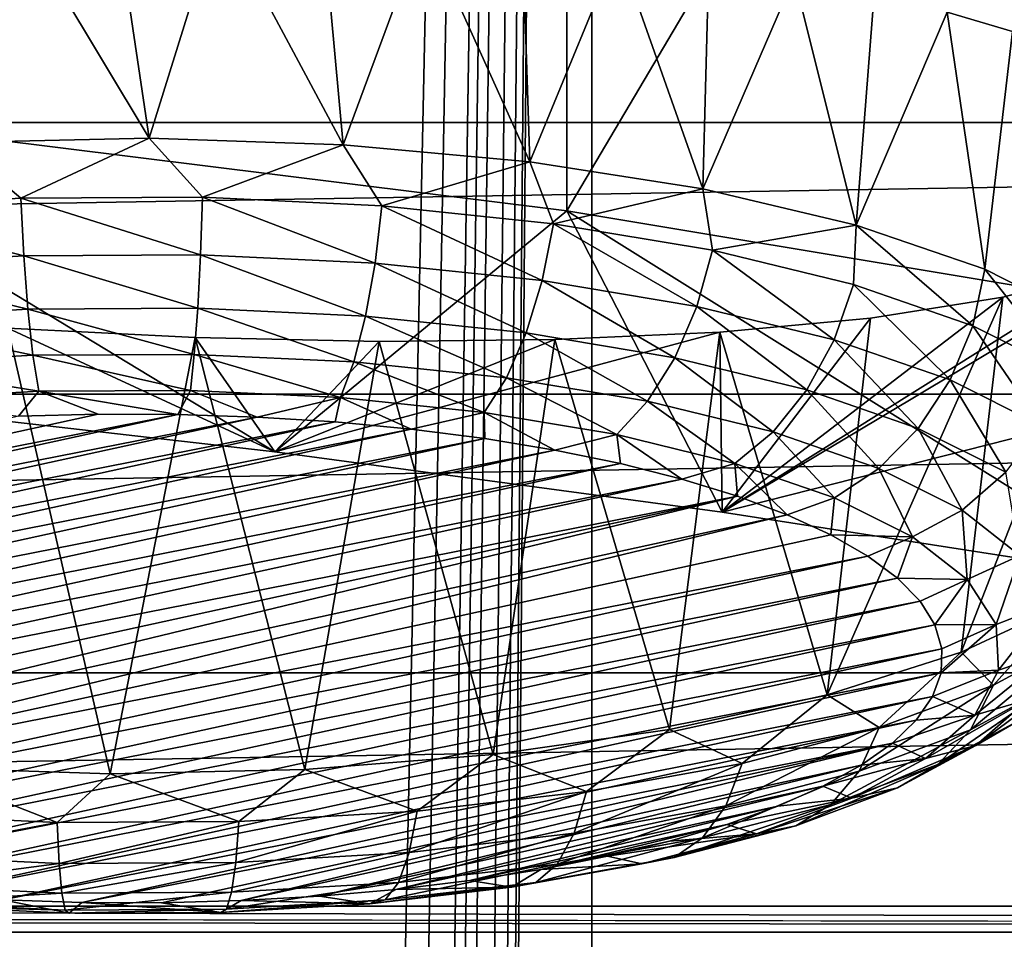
# Model space of a CAD drawing. Header units: millimetres. Extents: x -24 to 24, y 0 to 188.
# Tile 227 of 256: x 3.76 to 4.96, y 137.3 to 138.42. Entities that reach past the tile are written whole.
import ezdxf

# ---------------------------------------------------------------- set-up
doc = ezdxf.new("R2010")
doc.units = ezdxf.units.MM
doc.header["$LTSCALE"] = 58.620611
for name, color, linetype in [('155', 7, 'CONTINUOUS'), ('165', 7, 'CONTINUOUS'), ('227', 7, 'CONTINUOUS'), ('279', 7, 'CONTINUOUS'), ('31', 7, 'CONTINUOUS'), ('340', 7, 'CONTINUOUS'), ('341', 7, 'CONTINUOUS'), ('342', 7, 'CONTINUOUS'), ('343', 7, 'CONTINUOUS'), ('344', 7, 'CONTINUOUS'), ('345', 7, 'CONTINUOUS'), ('346', 7, 'CONTINUOUS')]:
    doc.layers.add(name, color=color, linetype=linetype)

msp = doc.modelspace()

# ---------------------------------------------------------------- linework, layer by layer
at = {"layer": '155', "color": 7, "linetype": 'CONTINUOUS'}
for points in [[(-13.1804, 137.3084, 108.0297), (-13.1804, 137.34, 108.0962), (13.1804, 137.3084, 108.0297), (-13.1804, 137.3084, 108.0297)], [(-13.1804, 137.34, 108.0962), (-6.3017, 137.34, 108.0963), (13.1804, 137.3084, 108.0297), (-13.1804, 137.34, 108.0962)], [(0.3806, 137.3399, 108.096), (13.1804, 137.3084, 108.0297), (-6.3017, 137.34, 108.0963), (0.3806, 137.3399, 108.096)], [(6.8726, 137.3402, 108.0969), (13.1804, 137.3084, 108.0297), (0.3806, 137.3399, 108.096), (6.8726, 137.3402, 108.0969)], [(-13.1803, 137.258, 107.9695), (-13.1804, 137.3084, 108.0297), (13.1803, 137.2579, 107.9695), (-13.1803, 137.258, 107.9695)], [(13.1803, 137.2579, 107.9695), (-13.1804, 137.3084, 108.0297), (13.1804, 137.3084, 108.0297), (13.1803, 137.2579, 107.9695)]]:
    msp.add_3dface(points, dxfattribs=at)
at = {"layer": '165', "color": 7, "linetype": 'CONTINUOUS'}
for points in [[(4.401, 140.4837, 117.4356), (0.3806, 137.3399, 108.096), (-4.4004, 140.4837, 117.4356), (4.401, 140.4837, 117.4356)], [(6.8726, 137.3402, 108.0969), (0.3806, 137.3399, 108.096), (4.401, 140.4837, 117.4356), (6.8726, 137.3402, 108.0969)], [(13.2011, 140.4506, 117.4982), (6.8726, 137.3402, 108.0969), (4.401, 140.4837, 117.4356), (13.2011, 140.4506, 117.4982)]]:
    msp.add_3dface(points, dxfattribs=at)
at = {"layer": '227', "color": 7, "linetype": 'CONTINUOUS'}
for points in [[(9.6276, 138.2937, 236.8416), (9.1899, 138.6114, 237.8494), (-9.6276, 138.2937, 236.8416), (9.6276, 138.2937, 236.8416)], [(-9.6276, 138.2937, 236.8416), (9.1899, 138.6114, 237.8494), (-9.1899, 138.6114, 237.8494), (-9.6276, 138.2937, 236.8416)], [(9.9443, 137.9631, 235.7933), (9.6276, 138.2937, 236.8416), (-9.9443, 137.9631, 235.7933), (9.9443, 137.9631, 235.7933)], [(-9.9443, 137.9631, 235.7933), (9.6276, 138.2937, 236.8416), (-9.6276, 138.2937, 236.8416), (-9.9443, 137.9631, 235.7933)], [(10.1359, 137.624, 234.7178), (9.9443, 137.9631, 235.7933), (-10.1359, 137.624, 234.7178), (10.1359, 137.624, 234.7178)], [(-10.1359, 137.624, 234.7178), (9.9443, 137.9631, 235.7933), (-9.9443, 137.9631, 235.7933), (-10.1359, 137.624, 234.7178)], [(10.2, 137.2806, 233.6286), (10.1359, 137.624, 234.7178), (-10.2, 137.2806, 233.6286), (10.2, 137.2806, 233.6286)], [(-10.2, 137.2806, 233.6286), (10.1359, 137.624, 234.7178), (-10.1359, 137.624, 234.7178), (-10.2, 137.2806, 233.6286)]]:
    msp.add_3dface(points, dxfattribs=at)
at = {"layer": '279', "color": 7, "linetype": 'CONTINUOUS'}
for points in [[(4.9679, 138.4045, 246.6575), (5.542, 139.0237, 249.3388), (4.8883, 138.4279, 246.7527), (4.9679, 138.4045, 246.6575)], [(4.6146, 137.8195, 243.5068), (5.1447, 137.7371, 243.2457), (6.151, 138.2093, 245.9858), (4.6146, 137.8195, 243.5068)], [(5.1777, 138.1562, 245.5038), (4.6146, 137.8195, 243.5068), (6.151, 138.2093, 245.9858), (5.1777, 138.1562, 245.5038)], [(5.087, 138.1151, 245.2742), (4.6146, 137.8195, 243.5068), (5.1777, 138.1562, 245.5038), (5.087, 138.1151, 245.2742)], [(4.9563, 138.0811, 245.0649), (4.6146, 137.8195, 243.5068), (5.087, 138.1151, 245.2742), (4.9563, 138.0811, 245.0649)], [(4.795, 138.0557, 244.887), (4.6146, 137.8195, 243.5068), (4.9563, 138.0811, 245.0649), (4.795, 138.0557, 244.887)], [(4.6116, 138.0386, 244.7438), (4.6146, 137.8195, 243.5068), (4.795, 138.0557, 244.887), (4.6116, 138.0386, 244.7438)], [(3.5126, 137.9567, 243.9421), (4.07, 137.8927, 243.7392), (3.7454, 138.0433, 244.5254), (3.5126, 137.9567, 243.9421)], [(3.7454, 138.0433, 244.5254), (4.07, 137.8927, 243.7392), (3.9734, 138.032, 244.5245), (3.7454, 138.0433, 244.5254)], [(4.07, 137.8927, 243.7392), (4.6146, 137.8195, 243.5068), (4.6116, 138.0386, 244.7438), (4.07, 137.8927, 243.7392)], [(4.411, 138.0294, 244.6352), (4.07, 137.8927, 243.7392), (4.6116, 138.0386, 244.7438), (4.411, 138.0294, 244.6352)], [(3.9734, 138.032, 244.5245), (4.07, 137.8927, 243.7392), (4.197, 138.0273, 244.5617), (3.9734, 138.032, 244.5245)], [(4.197, 138.0273, 244.5617), (4.07, 137.8927, 243.7392), (4.411, 138.0294, 244.6352), (4.197, 138.0273, 244.5617)]]:
    msp.add_3dface(points, dxfattribs=at)
at = {"layer": '31', "color": 7, "linetype": 'CONTINUOUS'}
for points in [[(1.9756, 123.9909, 24.1694), (3.9472, 123.9909, 23.9266), (2.2375, 148, 24.1466), (1.9756, 123.9909, 24.1694)], [(2.2375, 148, 24.1466), (3.9472, 123.9909, 23.9266), (4.4559, 148, 23.8371), (2.2375, 148, 24.1466)], [(2.2375, 148, -24.1466), (4.4559, 148, -23.8371), (2.2688, 30.0237, -24.1436), (2.2375, 148, -24.1466)], [(2.2688, 30.0237, -24.1436), (4.4559, 148, -23.8371), (2.6138, 29.7053, -24.1087), (2.2688, 30.0237, -24.1436)], [(2.6138, 29.7053, -24.1087), (4.4559, 148, -23.8371), (2.7531, 29.545, -24.0932), (2.6138, 29.7053, -24.1087)], [(2.7531, 29.545, -24.0932), (4.4559, 148, -23.8371), (2.9061, 29.3394, -24.0752), (2.7531, 29.545, -24.0932)], [(2.9061, 29.3394, -24.0752), (4.4559, 148, -23.8371), (3.1409, 28.9321, -24.0457), (2.9061, 29.3394, -24.0752)], [(3.1409, 28.9321, -24.0457), (4.4559, 148, -23.8371), (3.3131, 28.4914, -24.0226), (3.1409, 28.9321, -24.0457)], [(3.3131, 28.4914, -24.0226), (4.4559, 148, -23.8371), (3.4185, 28.0269, -24.0078), (3.3131, 28.4914, -24.0226)], [(3.4185, 28.0269, -24.0078), (4.4559, 148, -23.8371), (3.4539, 27.55, -24.0028), (3.4185, 28.0269, -24.0078)], [(4.4559, 148, -23.8371), (4.4559, 0.5, -23.8371), (3.4539, 27.55, -24.0028), (4.4559, 148, -23.8371)], [(3.9472, 123.9909, 23.9266), (5.8919, 123.9909, 23.5233), (4.4559, 148, 23.8371), (3.9472, 123.9909, 23.9266)], [(4.4559, 148, 23.8371), (5.8919, 123.9909, 23.5233), (6.6363, 148, 23.3243), (4.4559, 148, 23.8371)], [(6.6363, 0.5, -23.3243), (4.4559, 0.5, -23.8371), (6.6363, 148, -23.3243), (6.6363, 0.5, -23.3243)], [(6.6363, 148, -23.3243), (4.4559, 0.5, -23.8371), (4.4559, 148, -23.8371), (6.6363, 148, -23.3243)]]:
    msp.add_3dface(points, dxfattribs=at)
at = {"layer": '340', "color": 7, "linetype": 'CONTINUOUS'}
for points in [[(3.9174, 138.2745, 247.2286), (3.7494, 138.5544, 247.1741), (3.6807, 138.2692, 247.2119), (3.9174, 138.2745, 247.2286)], [(3.876, 138.5527, 247.1822), (3.7494, 138.5544, 247.1741), (3.9174, 138.2745, 247.2286), (3.876, 138.5527, 247.1822)], [(4.0026, 138.5483, 247.1785), (3.876, 138.5527, 247.1822), (3.9174, 138.2745, 247.2286), (4.0026, 138.5483, 247.1785)], [(4.1533, 138.2666, 247.2036), (4.0026, 138.5483, 247.1785), (3.9174, 138.2745, 247.2286), (4.1533, 138.2666, 247.2036)], [(4.1282, 138.5413, 247.1632), (4.0026, 138.5483, 247.1785), (4.1533, 138.2666, 247.2036), (4.1282, 138.5413, 247.1632)], [(4.2516, 138.5318, 247.1363), (4.1282, 138.5413, 247.1632), (4.1533, 138.2666, 247.2036), (4.2516, 138.5318, 247.1363)], [(4.3804, 138.2458, 247.1376), (4.2516, 138.5318, 247.1363), (4.1533, 138.2666, 247.2036), (4.3804, 138.2458, 247.1376)], [(4.3718, 138.5199, 247.0981), (4.2516, 138.5318, 247.1363), (4.3804, 138.2458, 247.1376), (4.3718, 138.5199, 247.0981)], [(4.4876, 138.5056, 247.049), (4.3718, 138.5199, 247.0981), (4.3804, 138.2458, 247.1376), (4.4876, 138.5056, 247.049)], [(4.5909, 138.2128, 247.033), (4.4876, 138.5056, 247.049), (4.3804, 138.2458, 247.1376), (4.5909, 138.2128, 247.033)], [(4.5982, 138.489, 246.9893), (4.4876, 138.5056, 247.049), (4.5909, 138.2128, 247.033), (4.5982, 138.489, 246.9893)], [(4.7024, 138.4705, 246.9196), (4.5982, 138.489, 246.9893), (4.5909, 138.2128, 247.033), (4.7024, 138.4705, 246.9196)], [(4.7776, 138.1687, 246.8932), (4.7024, 138.4705, 246.9196), (4.5909, 138.2128, 247.033), (4.7776, 138.1687, 246.8932)], [(4.7995, 138.45, 246.8404), (4.7024, 138.4705, 246.9196), (4.7776, 138.1687, 246.8932), (4.7995, 138.45, 246.8404)], [(4.8883, 138.4279, 246.7527), (4.7995, 138.45, 246.8404), (4.7776, 138.1687, 246.8932), (4.8883, 138.4279, 246.7527)], [(4.9342, 138.1151, 246.7231), (4.8883, 138.4279, 246.7527), (4.7776, 138.1687, 246.8932), (4.9342, 138.1151, 246.7231)], [(4.9679, 138.4045, 246.6575), (4.8883, 138.4279, 246.7527), (4.9342, 138.1151, 246.7231), (4.9679, 138.4045, 246.6575)]]:
    msp.add_3dface(points, dxfattribs=at)
at = {"layer": '341', "color": 7, "linetype": 'CONTINUOUS'}
for points in [[(3.7611, 138.2014, 247.2255), (3.6807, 138.2692, 247.2119), (3.5441, 138.1887, 247.1853), (3.7611, 138.2014, 247.2255)], [(3.9174, 138.2745, 247.2286), (3.6807, 138.2692, 247.2119), (3.7611, 138.2014, 247.2255), (3.9174, 138.2745, 247.2286)], [(3.9821, 138.2026, 247.2292), (3.9174, 138.2745, 247.2286), (3.7611, 138.2014, 247.2255), (3.9821, 138.2026, 247.2292)], [(4.1533, 138.2666, 247.2036), (3.9174, 138.2745, 247.2286), (3.9821, 138.2026, 247.2292), (4.1533, 138.2666, 247.2036)], [(4.2004, 138.1922, 247.1962), (4.1533, 138.2666, 247.2036), (3.9821, 138.2026, 247.2292), (4.2004, 138.1922, 247.1962)], [(4.3804, 138.2458, 247.1376), (4.1533, 138.2666, 247.2036), (4.2004, 138.1922, 247.1962), (4.3804, 138.2458, 247.1376)], [(4.4094, 138.1705, 247.1276), (4.3804, 138.2458, 247.1376), (4.2004, 138.1922, 247.1962), (4.4094, 138.1705, 247.1276)], [(4.5909, 138.2128, 247.033), (4.3804, 138.2458, 247.1376), (4.4094, 138.1705, 247.1276), (4.5909, 138.2128, 247.033)], [(4.6027, 138.1383, 247.0254), (4.5909, 138.2128, 247.033), (4.4094, 138.1705, 247.1276), (4.6027, 138.1383, 247.0254)], [(4.7776, 138.1687, 246.8932), (4.5909, 138.2128, 247.033), (4.6027, 138.1383, 247.0254), (4.7776, 138.1687, 246.8932)], [(3.7611, 138.2014, 247.2255), (3.5441, 138.1887, 247.1853), (3.7646, 138.1313, 247.2121), (3.7611, 138.2014, 247.2255)], [(3.9821, 138.2026, 247.2292), (3.7611, 138.2014, 247.2255), (3.9797, 138.1324, 247.2157), (3.9821, 138.2026, 247.2292)], [(3.9797, 138.1324, 247.2157), (3.7611, 138.2014, 247.2255), (3.7646, 138.1313, 247.2121), (3.9797, 138.1324, 247.2157)], [(4.1922, 138.1223, 247.1836), (3.9821, 138.2026, 247.2292), (3.9797, 138.1324, 247.2157), (4.1922, 138.1223, 247.1836)], [(4.2004, 138.1922, 247.1962), (3.9821, 138.2026, 247.2292), (4.1922, 138.1223, 247.1836), (4.2004, 138.1922, 247.1962)], [(4.3956, 138.1013, 247.1168), (4.2004, 138.1922, 247.1962), (4.1922, 138.1223, 247.1836), (4.3956, 138.1013, 247.1168)], [(4.4094, 138.1705, 247.1276), (4.2004, 138.1922, 247.1962), (4.3956, 138.1013, 247.1168), (4.4094, 138.1705, 247.1276)], [(3.7646, 138.1313, 247.2121), (3.5441, 138.1887, 247.1853), (3.5535, 138.119, 247.173), (3.7646, 138.1313, 247.2121)], [(4.5837, 138.0699, 247.0174), (4.4094, 138.1705, 247.1276), (4.3956, 138.1013, 247.1168), (4.5837, 138.0699, 247.0174)], [(4.6027, 138.1383, 247.0254), (4.4094, 138.1705, 247.1276), (4.5837, 138.0699, 247.0174), (4.6027, 138.1383, 247.0254)], [(4.7745, 138.0965, 246.8927), (4.7776, 138.1687, 246.8932), (4.6027, 138.1383, 247.0254), (4.7745, 138.0965, 246.8927)], [(4.9195, 138.0463, 246.7336), (4.7776, 138.1687, 246.8932), (4.7745, 138.0965, 246.8927), (4.9195, 138.0463, 246.7336)], [(4.9342, 138.1151, 246.7231), (4.7776, 138.1687, 246.8932), (4.9195, 138.0463, 246.7336), (4.9342, 138.1151, 246.7231)], [(3.7646, 138.1313, 247.2121), (3.5535, 138.119, 247.173), (3.7696, 138.0664, 247.1826), (3.7646, 138.1313, 247.2121)], [(3.9797, 138.1324, 247.2157), (3.7646, 138.1313, 247.2121), (3.9764, 138.0675, 247.186), (3.9797, 138.1324, 247.2157)], [(3.9764, 138.0675, 247.186), (3.7646, 138.1313, 247.2121), (3.7696, 138.0664, 247.1826), (3.9764, 138.0675, 247.186)], [(4.1806, 138.0578, 247.1552), (3.9797, 138.1324, 247.2157), (3.9764, 138.0675, 247.186), (4.1806, 138.0578, 247.1552)], [(4.1922, 138.1223, 247.1836), (3.9797, 138.1324, 247.2157), (4.1806, 138.0578, 247.1552), (4.1922, 138.1223, 247.1836)], [(4.7509, 138.0292, 246.8883), (4.6027, 138.1383, 247.0254), (4.5837, 138.0699, 247.0174), (4.7509, 138.0292, 246.8883)], [(4.7745, 138.0965, 246.8927), (4.6027, 138.1383, 247.0254), (4.7509, 138.0292, 246.8883), (4.7745, 138.0965, 246.8927)], [(4.3761, 138.0376, 247.091), (4.1922, 138.1223, 247.1836), (4.1806, 138.0578, 247.1552), (4.3761, 138.0376, 247.091)], [(4.3956, 138.1013, 247.1168), (4.1922, 138.1223, 247.1836), (4.3761, 138.0376, 247.091), (4.3956, 138.1013, 247.1168)], [(3.7696, 138.0664, 247.1826), (3.5535, 138.119, 247.173), (3.5667, 138.0546, 247.145), (3.7696, 138.0664, 247.1826)], [(4.5569, 138.0074, 246.9954), (4.3956, 138.1013, 247.1168), (4.3761, 138.0376, 247.091), (4.5569, 138.0074, 246.9954)], [(4.5837, 138.0699, 247.0174), (4.3956, 138.1013, 247.1168), (4.5569, 138.0074, 246.9954), (4.5837, 138.0699, 247.0174)], [(4.892, 137.9804, 246.7334), (4.7745, 138.0965, 246.8927), (4.7509, 138.0292, 246.8883), (4.892, 137.9804, 246.7334)], [(4.9195, 138.0463, 246.7336), (4.7745, 138.0965, 246.8927), (4.892, 137.9804, 246.7334), (4.9195, 138.0463, 246.7336)], [(3.7696, 138.0664, 247.1826), (3.5667, 138.0546, 247.145), (3.7758, 138.0105, 247.1386), (3.7696, 138.0664, 247.1826)], [(3.9764, 138.0675, 247.186), (3.7696, 138.0664, 247.1826), (3.9722, 138.0115, 247.1419), (3.9764, 138.0675, 247.186)], [(3.9722, 138.0115, 247.1419), (3.7696, 138.0664, 247.1826), (3.7758, 138.0105, 247.1386), (3.9722, 138.0115, 247.1419)], [(4.1663, 138.0023, 247.1126), (3.9764, 138.0675, 247.186), (3.9722, 138.0115, 247.1419), (4.1663, 138.0023, 247.1126)], [(4.1806, 138.0578, 247.1552), (3.9764, 138.0675, 247.186), (4.1663, 138.0023, 247.1126), (4.1806, 138.0578, 247.1552)], [(4.7176, 137.9683, 246.8713), (4.5837, 138.0699, 247.0174), (4.5569, 138.0074, 246.9954), (4.7176, 137.9683, 246.8713)], [(4.7509, 138.0292, 246.8883), (4.5837, 138.0699, 247.0174), (4.7176, 137.9683, 246.8713), (4.7509, 138.0292, 246.8883)], [(3.7758, 138.0105, 247.1386), (3.5667, 138.0546, 247.145), (3.583, 137.9992, 247.1029), (3.7758, 138.0105, 247.1386)], [(4.352, 137.983, 247.0516), (4.1806, 138.0578, 247.1552), (4.1663, 138.0023, 247.1126), (4.352, 137.983, 247.0516)], [(4.3761, 138.0376, 247.091), (4.1806, 138.0578, 247.1552), (4.352, 137.983, 247.0516), (4.3761, 138.0376, 247.091)], [(4.5238, 137.9544, 246.9607), (4.3761, 138.0376, 247.091), (4.352, 137.983, 247.0516), (4.5238, 137.9544, 246.9607)], [(4.5569, 138.0074, 246.9954), (4.3761, 138.0376, 247.091), (4.5238, 137.9544, 246.9607), (4.5569, 138.0074, 246.9954)], [(4.8532, 137.9214, 246.7225), (4.7509, 138.0292, 246.8883), (4.7176, 137.9683, 246.8713), (4.8532, 137.9214, 246.7225)], [(4.892, 137.9804, 246.7334), (4.7509, 138.0292, 246.8883), (4.8532, 137.9214, 246.7225), (4.892, 137.9804, 246.7334)], [(3.9676, 137.9675, 247.0857), (3.9722, 138.0115, 247.1419), (3.7758, 138.0105, 247.1386), (3.9676, 137.9675, 247.0857)], [(3.9676, 137.9675, 247.0857), (4.1501, 137.9588, 247.0582), (3.9722, 138.0115, 247.1419), (3.9676, 137.9675, 247.0857)], [(4.1501, 137.9588, 247.0582), (4.1663, 138.0023, 247.1126), (3.9722, 138.0115, 247.1419), (4.1501, 137.9588, 247.0582)], [(3.7828, 137.9666, 247.0827), (3.7758, 138.0105, 247.1386), (3.583, 137.9992, 247.1029), (3.7828, 137.9666, 247.0827)], [(3.7828, 137.9666, 247.0827), (3.9676, 137.9675, 247.0857), (3.7758, 138.0105, 247.1386), (3.7828, 137.9666, 247.0827)], [(4.1501, 137.9588, 247.0582), (4.3248, 137.9408, 247.0008), (4.1663, 138.0023, 247.1126), (4.1501, 137.9588, 247.0582)], [(4.3248, 137.9408, 247.0008), (4.352, 137.983, 247.0516), (4.1663, 138.0023, 247.1126), (4.3248, 137.9408, 247.0008)], [(4.6765, 137.9172, 246.8428), (4.5569, 138.0074, 246.9954), (4.5238, 137.9544, 246.9607), (4.6765, 137.9172, 246.8428)], [(4.7176, 137.9683, 246.8713), (4.5569, 138.0074, 246.9954), (4.6765, 137.9172, 246.8428), (4.7176, 137.9683, 246.8713)], [(3.6014, 137.956, 247.049), (3.7828, 137.9666, 247.0827), (3.583, 137.9992, 247.1029), (3.6014, 137.956, 247.049)], [(4.3248, 137.9408, 247.0008), (4.4864, 137.9138, 246.9153), (4.352, 137.983, 247.0516), (4.3248, 137.9408, 247.0008)], [(4.4864, 137.9138, 246.9153), (4.5238, 137.9544, 246.9607), (4.352, 137.983, 247.0516), (4.4864, 137.9138, 246.9153)], [(3.6014, 137.956, 247.049), (3.7583, 137.9361, 247.0143), (3.7828, 137.9666, 247.0827), (3.6014, 137.956, 247.049)], [(3.7583, 137.9361, 247.0143), (3.855, 137.9387, 247.0224), (3.7828, 137.9666, 247.0827), (3.7583, 137.9361, 247.0143)], [(3.7828, 137.9666, 247.0827), (3.9521, 137.9384, 247.0215), (3.9676, 137.9675, 247.0857), (3.7828, 137.9666, 247.0827)], [(3.855, 137.9387, 247.0224), (3.9521, 137.9384, 247.0215), (3.7828, 137.9666, 247.0827), (3.855, 137.9387, 247.0224)], [(3.9521, 137.9384, 247.0215), (4.0486, 137.9352, 247.0115), (3.9676, 137.9675, 247.0857), (3.9521, 137.9384, 247.0215)], [(3.9676, 137.9675, 247.0857), (4.0486, 137.9352, 247.0115), (4.1501, 137.9588, 247.0582), (3.9676, 137.9675, 247.0857)], [(4.8054, 137.8726, 246.7014), (4.7176, 137.9683, 246.8713), (4.6765, 137.9172, 246.8428), (4.8054, 137.8726, 246.7014)], [(4.8532, 137.9214, 246.7225), (4.7176, 137.9683, 246.8713), (4.8054, 137.8726, 246.7014), (4.8532, 137.9214, 246.7225)], [(4.0486, 137.9352, 247.0115), (4.1437, 137.9292, 246.9925), (4.1501, 137.9588, 247.0582), (4.0486, 137.9352, 247.0115)], [(4.1437, 137.9292, 246.9925), (4.2363, 137.9205, 246.9647), (4.1501, 137.9588, 247.0582), (4.1437, 137.9292, 246.9925)], [(4.1501, 137.9588, 247.0582), (4.2363, 137.9205, 246.9647), (4.3248, 137.9408, 247.0008), (4.1501, 137.9588, 247.0582)], [(4.4864, 137.9138, 246.9153), (4.63, 137.8788, 246.8044), (4.5238, 137.9544, 246.9607), (4.4864, 137.9138, 246.9153)], [(4.63, 137.8788, 246.8044), (4.6765, 137.9172, 246.8428), (4.5238, 137.9544, 246.9607), (4.63, 137.8788, 246.8044)], [(4.2363, 137.9205, 246.9647), (4.3257, 137.909, 246.9284), (4.3248, 137.9408, 247.0008), (4.2363, 137.9205, 246.9647)], [(4.3257, 137.909, 246.9284), (4.4108, 137.895, 246.8839), (4.3248, 137.9408, 247.0008), (4.3257, 137.909, 246.9284)], [(4.3248, 137.9408, 247.0008), (4.4108, 137.895, 246.8839), (4.4864, 137.9138, 246.9153), (4.3248, 137.9408, 247.0008)], [(4.63, 137.8788, 246.8044), (4.7512, 137.8369, 246.6714), (4.6765, 137.9172, 246.8428), (4.63, 137.8788, 246.8044)], [(4.7512, 137.8369, 246.6714), (4.8054, 137.8726, 246.7014), (4.6765, 137.9172, 246.8428), (4.7512, 137.8369, 246.6714)], [(4.4108, 137.895, 246.8839), (4.491, 137.8785, 246.8317), (4.4864, 137.9138, 246.9153), (4.4108, 137.895, 246.8839)], [(4.491, 137.8785, 246.8317), (4.5655, 137.8598, 246.7722), (4.4864, 137.9138, 246.9153), (4.491, 137.8785, 246.8317)], [(4.4864, 137.9138, 246.9153), (4.5655, 137.8598, 246.7722), (4.63, 137.8788, 246.8044), (4.4864, 137.9138, 246.9153)], [(4.5655, 137.8598, 246.7722), (4.6334, 137.8389, 246.7061), (4.63, 137.8788, 246.8044), (4.5655, 137.8598, 246.7722)], [(4.6334, 137.8389, 246.7061), (4.6939, 137.8163, 246.6343), (4.63, 137.8788, 246.8044), (4.6334, 137.8389, 246.7061)], [(4.63, 137.8788, 246.8044), (4.6939, 137.8163, 246.6343), (4.7512, 137.8369, 246.6714), (4.63, 137.8788, 246.8044)]]:
    msp.add_3dface(points, dxfattribs=at)
at = {"layer": '342', "color": 7, "linetype": 'CONTINUOUS'}
for points in [[(4.2363, 137.9205, 246.9647), (4.1437, 137.9292, 246.9925), (2.9061, 137.6589, 246.135), (4.2363, 137.9205, 246.9647)], [(4.1437, 137.9292, 246.9925), (2.9165, 137.6879, 246.227), (2.9061, 137.6589, 246.135), (4.1437, 137.9292, 246.9925)], [(4.1437, 137.9292, 246.9925), (4.0486, 137.9352, 247.0115), (2.9165, 137.6879, 246.227), (4.1437, 137.9292, 246.9925)], [(4.0486, 137.9352, 247.0115), (2.9364, 137.7165, 246.3177), (2.9165, 137.6879, 246.227), (4.0486, 137.9352, 247.0115)], [(4.0486, 137.9352, 247.0115), (3.9521, 137.9384, 247.0215), (2.9364, 137.7165, 246.3177), (4.0486, 137.9352, 247.0115)], [(3.9521, 137.9384, 247.0215), (2.9655, 137.7443, 246.4061), (2.9364, 137.7165, 246.3177), (3.9521, 137.9384, 247.0215)], [(3.9521, 137.9384, 247.0215), (3.855, 137.9387, 247.0224), (2.9655, 137.7443, 246.4061), (3.9521, 137.9384, 247.0215)], [(3.855, 137.9387, 247.0224), (3.7583, 137.9361, 247.0143), (2.9655, 137.7443, 246.4061), (3.855, 137.9387, 247.0224)], [(4.3257, 137.909, 246.9284), (4.2363, 137.9205, 246.9647), (2.9052, 137.6297, 246.0424), (4.3257, 137.909, 246.9284)], [(4.2363, 137.9205, 246.9647), (2.9061, 137.6589, 246.135), (2.9052, 137.6297, 246.0424), (4.2363, 137.9205, 246.9647)], [(4.3257, 137.909, 246.9284), (2.9052, 137.6297, 246.0424), (2.9138, 137.6006, 245.9501), (4.3257, 137.909, 246.9284)], [(4.4108, 137.895, 246.8839), (4.3257, 137.909, 246.9284), (2.9138, 137.6006, 245.9501), (4.4108, 137.895, 246.8839)], [(4.4108, 137.895, 246.8839), (2.9138, 137.6006, 245.9501), (2.9318, 137.5719, 245.8591), (4.4108, 137.895, 246.8839)], [(4.491, 137.8785, 246.8317), (4.4108, 137.895, 246.8839), (2.9318, 137.5719, 245.8591), (4.491, 137.8785, 246.8317)], [(4.491, 137.8785, 246.8317), (2.9318, 137.5719, 245.8591), (2.9591, 137.5439, 245.7702), (4.491, 137.8785, 246.8317)], [(4.5655, 137.8598, 246.7722), (4.491, 137.8785, 246.8317), (2.9591, 137.5439, 245.7702), (4.5655, 137.8598, 246.7722)], [(4.5655, 137.8598, 246.7722), (2.9591, 137.5439, 245.7702), (2.9955, 137.5168, 245.6843), (4.5655, 137.8598, 246.7722)], [(4.6334, 137.8389, 246.7061), (4.5655, 137.8598, 246.7722), (2.9955, 137.5168, 245.6843), (4.6334, 137.8389, 246.7061)], [(4.6334, 137.8389, 246.7061), (2.9955, 137.5168, 245.6843), (3.0404, 137.4909, 245.6023), (4.6334, 137.8389, 246.7061)], [(4.6334, 137.8389, 246.7061), (3.0404, 137.4909, 245.6023), (3.0933, 137.4666, 245.5252), (4.6334, 137.8389, 246.7061)], [(4.6939, 137.8163, 246.6343), (4.6334, 137.8389, 246.7061), (3.0933, 137.4666, 245.5252), (4.6939, 137.8163, 246.6343)], [(4.6939, 137.8163, 246.6343), (3.0933, 137.4666, 245.5252), (3.1539, 137.444, 245.4534), (4.6939, 137.8163, 246.6343)], [(4.7468, 137.792, 246.5572), (4.6939, 137.8163, 246.6343), (3.1539, 137.444, 245.4534), (4.7468, 137.792, 246.5572)], [(4.7918, 137.7661, 246.4751), (4.7468, 137.792, 246.5572), (3.1539, 137.444, 245.4534), (4.7918, 137.7661, 246.4751)], [(3.2218, 137.4231, 245.3873), (4.7918, 137.7661, 246.4751), (3.1539, 137.444, 245.4534), (3.2218, 137.4231, 245.3873)], [(4.8281, 137.739, 246.3892), (4.7918, 137.7661, 246.4751), (3.2218, 137.4231, 245.3873), (4.8281, 137.739, 246.3892)], [(3.2962, 137.4043, 245.3277), (4.8281, 137.739, 246.3892), (3.2218, 137.4231, 245.3873), (3.2962, 137.4043, 245.3277)], [(4.8554, 137.711, 246.3003), (4.8281, 137.739, 246.3892), (3.2962, 137.4043, 245.3277), (4.8554, 137.711, 246.3003)], [(3.3764, 137.3879, 245.2755), (4.8554, 137.711, 246.3003), (3.2962, 137.4043, 245.3277), (3.3764, 137.3879, 245.2755)], [(4.8734, 137.6823, 246.2094), (4.8554, 137.711, 246.3003), (3.3764, 137.3879, 245.2755), (4.8734, 137.6823, 246.2094)], [(3.4616, 137.3738, 245.231), (4.8734, 137.6823, 246.2094), (3.3764, 137.3879, 245.2755), (3.4616, 137.3738, 245.231)], [(4.8821, 137.6532, 246.1171), (4.8734, 137.6823, 246.2094), (3.4616, 137.3738, 245.231), (4.8821, 137.6532, 246.1171)], [(3.5509, 137.3624, 245.1947), (4.8821, 137.6532, 246.1171), (3.4616, 137.3738, 245.231), (3.5509, 137.3624, 245.1947)], [(4.8811, 137.624, 246.0245), (4.8821, 137.6532, 246.1171), (3.5509, 137.3624, 245.1947), (4.8811, 137.624, 246.0245)], [(3.6435, 137.3536, 245.1669), (4.8811, 137.624, 246.0245), (3.5509, 137.3624, 245.1947), (3.6435, 137.3536, 245.1669)], [(4.8707, 137.595, 245.9324), (4.8811, 137.624, 246.0245), (3.6435, 137.3536, 245.1669), (4.8707, 137.595, 245.9324)], [(3.7386, 137.3477, 245.1479), (4.8707, 137.595, 245.9324), (3.6435, 137.3536, 245.1669), (3.7386, 137.3477, 245.1479)], [(4.8508, 137.5664, 245.8417), (4.8707, 137.595, 245.9324), (3.7386, 137.3477, 245.1479), (4.8508, 137.5664, 245.8417)], [(3.8351, 137.3445, 245.1379), (4.8508, 137.5664, 245.8417), (3.7386, 137.3477, 245.1479), (3.8351, 137.3445, 245.1379)], [(4.8218, 137.5385, 245.7534), (4.8508, 137.5664, 245.8417), (3.8351, 137.3445, 245.1379), (4.8218, 137.5385, 245.7534)], [(3.9322, 137.3442, 245.137), (4.8218, 137.5385, 245.7534), (3.8351, 137.3445, 245.1379), (3.9322, 137.3442, 245.137)], [(4.029, 137.3468, 245.1452), (4.8218, 137.5385, 245.7534), (3.9322, 137.3442, 245.137), (4.029, 137.3468, 245.1452)], [(4.7837, 137.5117, 245.6682), (4.8218, 137.5385, 245.7534), (4.029, 137.3468, 245.1452), (4.7837, 137.5117, 245.6682)], [(4.1244, 137.3522, 245.1623), (4.7837, 137.5117, 245.6682), (4.029, 137.3468, 245.1452), (4.1244, 137.3522, 245.1623)], [(4.7371, 137.486, 245.5869), (4.7837, 137.5117, 245.6682), (4.1244, 137.3522, 245.1623), (4.7371, 137.486, 245.5869)], [(4.2176, 137.3604, 245.1883), (4.7371, 137.486, 245.5869), (4.1244, 137.3522, 245.1623), (4.2176, 137.3604, 245.1883)], [(4.6824, 137.4619, 245.5104), (4.7371, 137.486, 245.5869), (4.2176, 137.3604, 245.1883), (4.6824, 137.4619, 245.5104)], [(4.3077, 137.3713, 245.2229), (4.6824, 137.4619, 245.5104), (4.2176, 137.3604, 245.1883), (4.3077, 137.3713, 245.2229)], [(4.6201, 137.4395, 245.4394), (4.6824, 137.4619, 245.5104), (4.3077, 137.3713, 245.2229), (4.6201, 137.4395, 245.4394)], [(4.3938, 137.3848, 245.2658), (4.6201, 137.4395, 245.4394), (4.3077, 137.3713, 245.2229), (4.3938, 137.3848, 245.2658)], [(4.5507, 137.4191, 245.3745), (4.6201, 137.4395, 245.4394), (4.3938, 137.3848, 245.2658), (4.5507, 137.4191, 245.3745)], [(4.4751, 137.4008, 245.3165), (4.5507, 137.4191, 245.3745), (4.3938, 137.3848, 245.2658), (4.4751, 137.4008, 245.3165)]]:
    msp.add_3dface(points, dxfattribs=at)
at = {"layer": '343', "color": 7, "linetype": 'CONTINUOUS'}
for points in [[(4.9342, 138.1151, 246.7231), (4.9195, 138.0463, 246.7336), (5.0334, 137.9893, 246.5529), (4.9342, 138.1151, 246.7231)], [(5.0555, 138.0537, 246.5285), (4.9342, 138.1151, 246.7231), (5.0334, 137.9893, 246.5529), (5.0555, 138.0537, 246.5285)], [(4.9195, 138.0463, 246.7336), (4.892, 137.9804, 246.7334), (5.0028, 137.9249, 246.5576), (4.9195, 138.0463, 246.7336)], [(5.0334, 137.9893, 246.5529), (4.9195, 138.0463, 246.7336), (5.0028, 137.9249, 246.5576), (5.0334, 137.9893, 246.5529)], [(4.892, 137.9804, 246.7334), (4.8532, 137.9214, 246.7225), (4.9597, 137.8681, 246.5535), (4.892, 137.9804, 246.7334)], [(5.0028, 137.9249, 246.5576), (4.892, 137.9804, 246.7334), (4.9597, 137.8681, 246.5535), (5.0028, 137.9249, 246.5576)], [(4.8532, 137.9214, 246.7225), (4.8054, 137.8726, 246.7014), (4.9066, 137.822, 246.5408), (4.8532, 137.9214, 246.7225)], [(4.9597, 137.8681, 246.5535), (4.8532, 137.9214, 246.7225), (4.9066, 137.822, 246.5408), (4.9597, 137.8681, 246.5535)], [(4.8054, 137.8726, 246.7014), (4.7512, 137.8369, 246.6714), (4.8464, 137.7893, 246.5204), (4.8054, 137.8726, 246.7014)], [(4.8054, 137.8726, 246.7014), (4.8464, 137.7893, 246.5204), (4.9066, 137.822, 246.5408), (4.8054, 137.8726, 246.7014)], [(4.977, 137.7668, 246.3659), (4.9597, 137.8681, 246.5535), (4.9066, 137.822, 246.5408), (4.977, 137.7668, 246.3659)], [(4.7512, 137.8369, 246.6714), (4.6939, 137.8163, 246.6343), (4.7468, 137.792, 246.5572), (4.7512, 137.8369, 246.6714)], [(4.7512, 137.8369, 246.6714), (4.7468, 137.792, 246.5572), (4.8464, 137.7893, 246.5204), (4.7512, 137.8369, 246.6714)], [(4.8464, 137.7893, 246.5204), (4.9126, 137.7374, 246.3558), (4.9066, 137.822, 246.5408), (4.8464, 137.7893, 246.5204)], [(4.9126, 137.7374, 246.3558), (4.977, 137.7668, 246.3659), (4.9066, 137.822, 246.5408), (4.9126, 137.7374, 246.3558)], [(4.7468, 137.792, 246.5572), (4.7918, 137.7661, 246.4751), (4.8464, 137.7893, 246.5204), (4.7468, 137.792, 246.5572)], [(4.7918, 137.7661, 246.4751), (4.8281, 137.739, 246.3892), (4.8464, 137.7893, 246.5204), (4.7918, 137.7661, 246.4751)], [(4.8464, 137.7893, 246.5204), (4.8281, 137.739, 246.3892), (4.9126, 137.7374, 246.3558), (4.8464, 137.7893, 246.5204)], [(4.9126, 137.7374, 246.3558), (4.9479, 137.6829, 246.1828), (4.977, 137.7668, 246.3659), (4.9126, 137.7374, 246.3558)], [(4.9479, 137.6829, 246.1828), (5.0145, 137.7088, 246.182), (4.977, 137.7668, 246.3659), (4.9479, 137.6829, 246.1828)], [(4.8281, 137.739, 246.3892), (4.8554, 137.711, 246.3003), (4.9126, 137.7374, 246.3558), (4.8281, 137.739, 246.3892)], [(4.8554, 137.711, 246.3003), (4.8734, 137.6823, 246.2094), (4.9126, 137.7374, 246.3558), (4.8554, 137.711, 246.3003)], [(4.9126, 137.7374, 246.3558), (4.8734, 137.6823, 246.2094), (4.9479, 137.6829, 246.1828), (4.9126, 137.7374, 246.3558)], [(4.9056, 137.649, 245.2448), (5.0343, 137.709, 245.435), (4.9449, 137.6089, 245.3464), (4.9056, 137.649, 245.2448)], [(4.9449, 137.6089, 245.3464), (5.0343, 137.709, 245.435), (5.0521, 137.6671, 245.5308), (4.9449, 137.6089, 245.3464)], [(4.9479, 137.6829, 246.1828), (4.9511, 137.6273, 246.0066), (5.0145, 137.7088, 246.182), (4.9479, 137.6829, 246.1828)], [(4.9511, 137.6273, 246.0066), (5.0179, 137.6498, 245.9947), (5.0145, 137.7088, 246.182), (4.9511, 137.6273, 246.0066)], [(4.8734, 137.6823, 246.2094), (4.8821, 137.6532, 246.1171), (4.9479, 137.6829, 246.1828), (4.8734, 137.6823, 246.2094)], [(4.8821, 137.6532, 246.1171), (4.8811, 137.624, 246.0245), (4.9479, 137.6829, 246.1828), (4.8821, 137.6532, 246.1171)], [(4.9479, 137.6829, 246.1828), (4.8811, 137.624, 246.0245), (4.9511, 137.6273, 246.0066), (4.9479, 137.6829, 246.1828)], [(4.9449, 137.6089, 245.3464), (5.0521, 137.6671, 245.5308), (4.9167, 137.5547, 245.3835), (4.9449, 137.6089, 245.3464)], [(4.9167, 137.5547, 245.3835), (5.0521, 137.6671, 245.5308), (5.021, 137.6113, 245.5629), (4.9167, 137.5547, 245.3835)], [(4.7425, 137.5971, 245.0804), (4.9056, 137.649, 245.2448), (4.8058, 137.5573, 245.1826), (4.7425, 137.5971, 245.0804)], [(4.8058, 137.5573, 245.1826), (4.9056, 137.649, 245.2448), (4.9449, 137.6089, 245.3464), (4.8058, 137.5573, 245.1826)], [(4.9511, 137.6273, 246.0066), (4.9222, 137.5724, 245.8326), (5.0179, 137.6498, 245.9947), (4.9511, 137.6273, 246.0066)], [(4.9222, 137.5724, 245.8326), (4.9872, 137.5914, 245.8096), (5.0179, 137.6498, 245.9947), (4.9222, 137.5724, 245.8326)], [(4.8811, 137.624, 246.0245), (4.8707, 137.595, 245.9324), (4.9511, 137.6273, 246.0066), (4.8811, 137.624, 246.0245)], [(4.9511, 137.6273, 246.0066), (4.8707, 137.595, 245.9324), (4.9222, 137.5724, 245.8326), (4.9511, 137.6273, 246.0066)], [(4.9772, 137.5666, 245.5974), (5.0445, 137.6254, 245.7839), (4.9232, 137.5356, 245.6325), (4.9772, 137.5666, 245.5974)], [(4.9232, 137.5356, 245.6325), (5.0445, 137.6254, 245.7839), (4.9872, 137.5914, 245.8096), (4.9232, 137.5356, 245.6325)], [(4.8058, 137.5573, 245.1826), (4.9449, 137.6089, 245.3464), (4.7813, 137.5045, 245.224), (4.8058, 137.5573, 245.1826)], [(4.7813, 137.5045, 245.224), (4.9449, 137.6089, 245.3464), (4.9167, 137.5547, 245.3835), (4.7813, 137.5045, 245.224)], [(4.9167, 137.5547, 245.3835), (5.021, 137.6113, 245.5629), (4.877, 137.5123, 245.425), (4.9167, 137.5547, 245.3835)], [(4.877, 137.5123, 245.425), (5.021, 137.6113, 245.5629), (4.9772, 137.5666, 245.5974), (4.877, 137.5123, 245.425)], [(4.5504, 137.5552, 244.9473), (4.7425, 137.5971, 245.0804), (4.639, 137.5137, 245.0443), (4.5504, 137.5552, 244.9473)], [(4.639, 137.5137, 245.0443), (4.7425, 137.5971, 245.0804), (4.8058, 137.5573, 245.1826), (4.639, 137.5137, 245.0443)], [(4.8707, 137.595, 245.9324), (4.8508, 137.5664, 245.8417), (4.9222, 137.5724, 245.8326), (4.8707, 137.595, 245.9324)], [(4.9222, 137.5724, 245.8326), (4.8621, 137.5199, 245.6659), (4.9872, 137.5914, 245.8096), (4.9222, 137.5724, 245.8326)], [(4.8621, 137.5199, 245.6659), (4.9232, 137.5356, 245.6325), (4.9872, 137.5914, 245.8096), (4.8621, 137.5199, 245.6659)], [(4.8508, 137.5664, 245.8417), (4.8218, 137.5385, 245.7534), (4.9222, 137.5724, 245.8326), (4.8508, 137.5664, 245.8417)], [(4.9222, 137.5724, 245.8326), (4.8218, 137.5385, 245.7534), (4.8621, 137.5199, 245.6659), (4.9222, 137.5724, 245.8326)], [(4.639, 137.5137, 245.0443), (4.8058, 137.5573, 245.1826), (4.619, 137.462, 245.0894), (4.639, 137.5137, 245.0443)], [(4.619, 137.462, 245.0894), (4.8058, 137.5573, 245.1826), (4.7813, 137.5045, 245.224), (4.619, 137.462, 245.0894)], [(4.877, 137.5123, 245.425), (4.9772, 137.5666, 245.5974), (4.828, 137.4839, 245.4686), (4.877, 137.5123, 245.425)], [(4.828, 137.4839, 245.4686), (4.9772, 137.5666, 245.5974), (4.9232, 137.5356, 245.6325), (4.828, 137.4839, 245.4686)], [(4.336, 137.5245, 244.8501), (4.5504, 137.5552, 244.9473), (4.4495, 137.4794, 244.9357), (4.336, 137.5245, 244.8501)], [(4.4495, 137.4794, 244.9357), (4.5504, 137.5552, 244.9473), (4.639, 137.5137, 245.0443), (4.4495, 137.4794, 244.9357)], [(4.7813, 137.5045, 245.224), (4.9167, 137.5547, 245.3835), (4.7469, 137.4639, 245.2717), (4.7813, 137.5045, 245.224)], [(4.7469, 137.4639, 245.2717), (4.9167, 137.5547, 245.3835), (4.877, 137.5123, 245.425), (4.7469, 137.4639, 245.2717)], [(4.8621, 137.5199, 245.6659), (4.7725, 137.4713, 245.5118), (4.9232, 137.5356, 245.6325), (4.8621, 137.5199, 245.6659)], [(4.7725, 137.4713, 245.5118), (4.828, 137.4839, 245.4686), (4.9232, 137.5356, 245.6325), (4.7725, 137.4713, 245.5118)], [(4.8218, 137.5385, 245.7534), (4.7837, 137.5117, 245.6682), (4.8621, 137.5199, 245.6659), (4.8218, 137.5385, 245.7534)], [(4.1066, 137.5063, 244.7922), (4.336, 137.5245, 244.8501), (4.2432, 137.4556, 244.8602), (4.1066, 137.5063, 244.7922)], [(4.2432, 137.4556, 244.8602), (4.336, 137.5245, 244.8501), (4.4495, 137.4794, 244.9357), (4.2432, 137.4556, 244.8602)], [(3.5868, 137.4522, 244.8492), (3.6339, 137.5089, 244.8006), (3.8052, 137.4418, 244.8162), (3.5868, 137.4522, 244.8492)], [(3.6339, 137.5089, 244.8006), (3.8698, 137.501, 244.7755), (3.8052, 137.4418, 244.8162), (3.6339, 137.5089, 244.8006)], [(4.4495, 137.4794, 244.9357), (4.639, 137.5137, 245.0443), (4.4346, 137.4287, 244.9838), (4.4495, 137.4794, 244.9357)], [(4.4346, 137.4287, 244.9838), (4.639, 137.5137, 245.0443), (4.619, 137.462, 245.0894), (4.4346, 137.4287, 244.9838)], [(4.7469, 137.4639, 245.2717), (4.877, 137.5123, 245.425), (4.7043, 137.438, 245.323), (4.7469, 137.4639, 245.2717)], [(4.7043, 137.438, 245.323), (4.877, 137.5123, 245.425), (4.828, 137.4839, 245.4686), (4.7043, 137.438, 245.323)], [(4.7837, 137.5117, 245.6682), (4.7371, 137.486, 245.5869), (4.8621, 137.5199, 245.6659), (4.7837, 137.5117, 245.6682)], [(4.8621, 137.5199, 245.6659), (4.7371, 137.486, 245.5869), (4.7725, 137.4713, 245.5118), (4.8621, 137.5199, 245.6659)], [(3.8052, 137.4418, 244.8162), (3.8698, 137.501, 244.7755), (4.0262, 137.4429, 244.8199), (3.8052, 137.4418, 244.8162)], [(3.8698, 137.501, 244.7755), (4.1066, 137.5063, 244.7922), (4.0262, 137.4429, 244.8199), (3.8698, 137.501, 244.7755)], [(4.0262, 137.4429, 244.8199), (4.1066, 137.5063, 244.7922), (4.2432, 137.4556, 244.8602), (4.0262, 137.4429, 244.8199)], [(4.619, 137.462, 245.0894), (4.7813, 137.5045, 245.224), (4.5908, 137.4232, 245.1424), (4.619, 137.462, 245.0894)], [(4.5908, 137.4232, 245.1424), (4.7813, 137.5045, 245.224), (4.7469, 137.4639, 245.2717), (4.5908, 137.4232, 245.1424)], [(4.7371, 137.486, 245.5869), (4.6824, 137.4619, 245.5104), (4.7725, 137.4713, 245.5118), (4.7371, 137.486, 245.5869)], [(4.2432, 137.4556, 244.8602), (4.4495, 137.4794, 244.9357), (4.2338, 137.4055, 244.9103), (4.2432, 137.4556, 244.8602)], [(4.2338, 137.4055, 244.9103), (4.4495, 137.4794, 244.9357), (4.4346, 137.4287, 244.9838), (4.2338, 137.4055, 244.9103)], [(4.7725, 137.4713, 245.5118), (4.6562, 137.4281, 245.3748), (4.828, 137.4839, 245.4686), (4.7725, 137.4713, 245.5118)], [(4.6562, 137.4281, 245.3748), (4.7043, 137.438, 245.323), (4.828, 137.4839, 245.4686), (4.6562, 137.4281, 245.3748)], [(4.4346, 137.4287, 244.9838), (4.619, 137.462, 245.0894), (4.4136, 137.3911, 245.0408), (4.4346, 137.4287, 244.9838)], [(4.4136, 137.3911, 245.0408), (4.619, 137.462, 245.0894), (4.5908, 137.4232, 245.1424), (4.4136, 137.3911, 245.0408)], [(4.5908, 137.4232, 245.1424), (4.7469, 137.4639, 245.2717), (4.5561, 137.3992, 245.2001), (4.5908, 137.4232, 245.1424)], [(4.5561, 137.3992, 245.2001), (4.7469, 137.4639, 245.2717), (4.7043, 137.438, 245.323), (4.5561, 137.3992, 245.2001)], [(4.6824, 137.4619, 245.5104), (4.6201, 137.4395, 245.4394), (4.7725, 137.4713, 245.5118), (4.6824, 137.4619, 245.5104)], [(4.7725, 137.4713, 245.5118), (4.6201, 137.4395, 245.4394), (4.6562, 137.4281, 245.3748), (4.7725, 137.4713, 245.5118)], [(3.5868, 137.4522, 244.8492), (3.8052, 137.4418, 244.8162), (3.5951, 137.4022, 244.8996), (3.5868, 137.4522, 244.8492)], [(4.0262, 137.4429, 244.8199), (4.2432, 137.4556, 244.8602), (4.0226, 137.3932, 244.8711), (4.0262, 137.4429, 244.8199)], [(4.0226, 137.3932, 244.8711), (4.2432, 137.4556, 244.8602), (4.2338, 137.4055, 244.9103), (4.0226, 137.3932, 244.8711)], [(3.5951, 137.4022, 244.8996), (3.8052, 137.4418, 244.8162), (3.8075, 137.3921, 244.8675), (3.5951, 137.4022, 244.8996)], [(3.8052, 137.4418, 244.8162), (4.0262, 137.4429, 244.8199), (3.8075, 137.3921, 244.8675), (3.8052, 137.4418, 244.8162)], [(3.8075, 137.3921, 244.8675), (4.0262, 137.4429, 244.8199), (4.0226, 137.3932, 244.8711), (3.8075, 137.3921, 244.8675)], [(4.6562, 137.4281, 245.3748), (4.5167, 137.3916, 245.2592), (4.7043, 137.438, 245.323), (4.6562, 137.4281, 245.3748)], [(4.5167, 137.3916, 245.2592), (4.5561, 137.3992, 245.2001), (4.7043, 137.438, 245.323), (4.5167, 137.3916, 245.2592)], [(4.6201, 137.4395, 245.4394), (4.5507, 137.4191, 245.3745), (4.6562, 137.4281, 245.3748), (4.6201, 137.4395, 245.4394)], [(4.2338, 137.4055, 244.9103), (4.4346, 137.4287, 244.9838), (4.2206, 137.3688, 244.9701), (4.2338, 137.4055, 244.9103)], [(4.2206, 137.3688, 244.9701), (4.4346, 137.4287, 244.9838), (4.4136, 137.3911, 245.0408), (4.2206, 137.3688, 244.9701)], [(4.5507, 137.4191, 245.3745), (4.4751, 137.4008, 245.3165), (4.6562, 137.4281, 245.3748), (4.5507, 137.4191, 245.3745)], [(4.6562, 137.4281, 245.3748), (4.4751, 137.4008, 245.3165), (4.5167, 137.3916, 245.2592), (4.6562, 137.4281, 245.3748)], [(4.4136, 137.3911, 245.0408), (4.5908, 137.4232, 245.1424), (4.3877, 137.3688, 245.1036), (4.4136, 137.3911, 245.0408)], [(4.3877, 137.3688, 245.1036), (4.5908, 137.4232, 245.1424), (4.5561, 137.3992, 245.2001), (4.3877, 137.3688, 245.1036)], [(3.5951, 137.4022, 244.8996), (3.8075, 137.3921, 244.8675), (3.6067, 137.3656, 244.9599), (3.5951, 137.4022, 244.8996)], [(4.0226, 137.3932, 244.8711), (4.2338, 137.4055, 244.9103), (4.0176, 137.357, 244.9325), (4.0226, 137.3932, 244.8711)], [(4.0176, 137.357, 244.9325), (4.2338, 137.4055, 244.9103), (4.2206, 137.3688, 244.9701), (4.0176, 137.357, 244.9325)], [(4.4751, 137.4008, 245.3165), (4.3938, 137.3848, 245.2658), (4.5167, 137.3916, 245.2592), (4.4751, 137.4008, 245.3165)], [(3.6067, 137.3656, 244.9599), (3.8075, 137.3921, 244.8675), (3.8109, 137.3559, 244.9291), (3.6067, 137.3656, 244.9599)], [(3.8075, 137.3921, 244.8675), (4.0226, 137.3932, 244.8711), (3.8109, 137.3559, 244.9291), (3.8075, 137.3921, 244.8675)], [(3.8109, 137.3559, 244.9291), (4.0226, 137.3932, 244.8711), (4.0176, 137.357, 244.9325), (3.8109, 137.3559, 244.9291)], [(4.2206, 137.3688, 244.9701), (4.4136, 137.3911, 245.0408), (4.2043, 137.3476, 245.0364), (4.2206, 137.3688, 244.9701)], [(4.2043, 137.3476, 245.0364), (4.4136, 137.3911, 245.0408), (4.3877, 137.3688, 245.1036), (4.2043, 137.3476, 245.0364)], [(4.5167, 137.3916, 245.2592), (4.3583, 137.363, 245.1685), (4.5561, 137.3992, 245.2001), (4.5167, 137.3916, 245.2592)], [(4.3583, 137.363, 245.1685), (4.3877, 137.3688, 245.1036), (4.5561, 137.3992, 245.2001), (4.3583, 137.363, 245.1685)], [(4.5167, 137.3916, 245.2592), (4.3938, 137.3848, 245.2658), (4.3583, 137.363, 245.1685), (4.5167, 137.3916, 245.2592)], [(4.3938, 137.3848, 245.2658), (4.3077, 137.3713, 245.2229), (4.3583, 137.363, 245.1685), (4.3938, 137.3848, 245.2658)], [(3.6067, 137.3656, 244.9599), (3.8109, 137.3559, 244.9291), (3.621, 137.3446, 245.0267), (3.6067, 137.3656, 244.9599)], [(4.0176, 137.357, 244.9325), (4.2206, 137.3688, 244.9701), (4.0114, 137.3364, 245.0007), (4.0176, 137.357, 244.9325)], [(4.0114, 137.3364, 245.0007), (4.2206, 137.3688, 244.9701), (4.2043, 137.3476, 245.0364), (4.0114, 137.3364, 245.0007)], [(4.3583, 137.363, 245.1685), (4.1858, 137.3431, 245.1053), (4.3877, 137.3688, 245.1036), (4.3583, 137.363, 245.1685)], [(4.1858, 137.3431, 245.1053), (4.2043, 137.3476, 245.0364), (4.3877, 137.3688, 245.1036), (4.1858, 137.3431, 245.1053)], [(4.3077, 137.3713, 245.2229), (4.2176, 137.3604, 245.1883), (4.3583, 137.363, 245.1685), (4.3077, 137.3713, 245.2229)], [(3.621, 137.3446, 245.0267), (3.8109, 137.3559, 244.9291), (3.815, 137.3353, 244.9974), (3.621, 137.3446, 245.0267)], [(3.8109, 137.3559, 244.9291), (4.0176, 137.357, 244.9325), (3.815, 137.3353, 244.9974), (3.8109, 137.3559, 244.9291)], [(3.815, 137.3353, 244.9974), (4.0176, 137.357, 244.9325), (4.0114, 137.3364, 245.0007), (3.815, 137.3353, 244.9974)], [(4.2176, 137.3604, 245.1883), (4.1244, 137.3522, 245.1623), (4.1858, 137.3431, 245.1053), (4.2176, 137.3604, 245.1883)], [(4.3583, 137.363, 245.1685), (4.2176, 137.3604, 245.1883), (4.1858, 137.3431, 245.1053), (4.3583, 137.363, 245.1685)], [(3.6372, 137.3402, 245.0962), (3.621, 137.3446, 245.0267), (3.815, 137.3353, 244.9974), (3.6372, 137.3402, 245.0962)], [(3.8197, 137.3315, 245.0686), (3.7386, 137.3477, 245.1479), (3.6372, 137.3402, 245.0962), (3.8197, 137.3315, 245.0686)], [(3.8351, 137.3445, 245.1379), (3.7386, 137.3477, 245.1479), (3.8197, 137.3315, 245.0686), (3.8351, 137.3445, 245.1379)], [(4.0044, 137.3325, 245.0717), (3.8351, 137.3445, 245.1379), (3.8197, 137.3315, 245.0686), (4.0044, 137.3325, 245.0717)], [(3.9322, 137.3442, 245.137), (3.8351, 137.3445, 245.1379), (4.0044, 137.3325, 245.0717), (3.9322, 137.3442, 245.137)], [(4.029, 137.3468, 245.1452), (3.9322, 137.3442, 245.137), (4.0044, 137.3325, 245.0717), (4.029, 137.3468, 245.1452)], [(4.1858, 137.3431, 245.1053), (4.0044, 137.3325, 245.0717), (4.2043, 137.3476, 245.0364), (4.1858, 137.3431, 245.1053)], [(4.0044, 137.3325, 245.0717), (4.0114, 137.3364, 245.0007), (4.2043, 137.3476, 245.0364), (4.0044, 137.3325, 245.0717)], [(4.1858, 137.3431, 245.1053), (4.029, 137.3468, 245.1452), (4.0044, 137.3325, 245.0717), (4.1858, 137.3431, 245.1053)], [(4.1244, 137.3522, 245.1623), (4.029, 137.3468, 245.1452), (4.1858, 137.3431, 245.1053), (4.1244, 137.3522, 245.1623)], [(3.8197, 137.3315, 245.0686), (3.6372, 137.3402, 245.0962), (3.815, 137.3353, 244.9974), (3.8197, 137.3315, 245.0686)], [(3.8197, 137.3315, 245.0686), (3.815, 137.3353, 244.9974), (4.0114, 137.3364, 245.0007), (3.8197, 137.3315, 245.0686)], [(4.0044, 137.3325, 245.0717), (3.8197, 137.3315, 245.0686), (4.0114, 137.3364, 245.0007), (4.0044, 137.3325, 245.0717)]]:
    msp.add_3dface(points, dxfattribs=at)
at = {"layer": '344', "color": 7, "linetype": 'CONTINUOUS'}
for points in [[(4.9679, 138.4045, 246.6575), (4.9342, 138.1151, 246.7231), (5.0555, 138.0537, 246.5285), (4.9679, 138.4045, 246.6575)], [(4.9563, 138.0811, 245.0649), (5.087, 138.1151, 245.2742), (4.9056, 137.649, 245.2448), (4.9563, 138.0811, 245.0649)], [(5.087, 138.1151, 245.2742), (5.0343, 137.709, 245.435), (4.9056, 137.649, 245.2448), (5.087, 138.1151, 245.2742)], [(4.795, 138.0557, 244.887), (4.9563, 138.0811, 245.0649), (4.7425, 137.5971, 245.0804), (4.795, 138.0557, 244.887)], [(4.9563, 138.0811, 245.0649), (4.9056, 137.649, 245.2448), (4.7425, 137.5971, 245.0804), (4.9563, 138.0811, 245.0649)], [(4.6116, 138.0386, 244.7438), (4.795, 138.0557, 244.887), (4.7425, 137.5971, 245.0804), (4.6116, 138.0386, 244.7438)], [(3.7454, 138.0433, 244.5254), (3.8698, 137.501, 244.7755), (3.6339, 137.5089, 244.8006), (3.7454, 138.0433, 244.5254)], [(3.7454, 138.0433, 244.5254), (3.9734, 138.032, 244.5245), (3.8698, 137.501, 244.7755), (3.7454, 138.0433, 244.5254)], [(4.411, 138.0294, 244.6352), (4.6116, 138.0386, 244.7438), (4.5504, 137.5552, 244.9473), (4.411, 138.0294, 244.6352)], [(4.6116, 138.0386, 244.7438), (4.7425, 137.5971, 245.0804), (4.5504, 137.5552, 244.9473), (4.6116, 138.0386, 244.7438)], [(3.9734, 138.032, 244.5245), (4.1066, 137.5063, 244.7922), (3.8698, 137.501, 244.7755), (3.9734, 138.032, 244.5245)], [(3.9734, 138.032, 244.5245), (4.197, 138.0273, 244.5617), (4.1066, 137.5063, 244.7922), (3.9734, 138.032, 244.5245)], [(4.197, 138.0273, 244.5617), (4.336, 137.5245, 244.8501), (4.1066, 137.5063, 244.7922), (4.197, 138.0273, 244.5617)], [(4.197, 138.0273, 244.5617), (4.411, 138.0294, 244.6352), (4.336, 137.5245, 244.8501), (4.197, 138.0273, 244.5617)], [(4.411, 138.0294, 244.6352), (4.5504, 137.5552, 244.9473), (4.336, 137.5245, 244.8501), (4.411, 138.0294, 244.6352)]]:
    msp.add_3dface(points, dxfattribs=at)
at = {"layer": '345', "color": 7, "linetype": 'CONTINUOUS'}
for points in [[(4.07, 137.8927, 243.7392), (3.5126, 137.9567, 243.9421), (3.3688, 138.3176, 243.3965), (4.07, 137.8927, 243.7392)], [(4.4256, 138.186, 242.979), (4.07, 137.8927, 243.7392), (3.3688, 138.3176, 243.3965), (4.4256, 138.186, 242.979)], [(4.6146, 137.8195, 243.5068), (4.07, 137.8927, 243.7392), (4.4256, 138.186, 242.979), (4.6146, 137.8195, 243.5068)], [(5.1447, 137.7371, 243.2457), (4.6146, 137.8195, 243.5068), (4.4256, 138.186, 242.979), (5.1447, 137.7371, 243.2457)], [(5.4267, 138.0196, 242.4513), (5.1447, 137.7371, 243.2457), (4.4256, 138.186, 242.979), (5.4267, 138.0196, 242.4513)]]:
    msp.add_3dface(points, dxfattribs=at)
at = {"layer": '346', "color": 7, "linetype": 'CONTINUOUS'}
for points in [[(3.3688, 140.1757, 242.8106), (4.4256, 140.0441, 242.3932), (3.3688, 138.3176, 243.3965), (3.3688, 140.1757, 242.8106)], [(4.4256, 140.0441, 242.3932), (4.4256, 138.186, 242.979), (3.3688, 138.3176, 243.3965), (4.4256, 140.0441, 242.3932)], [(4.4256, 140.0441, 242.3932), (5.4267, 139.8777, 241.8655), (4.4256, 138.186, 242.979), (4.4256, 140.0441, 242.3932)], [(5.4267, 139.8777, 241.8655), (5.4267, 138.0196, 242.4513), (4.4256, 138.186, 242.979), (5.4267, 139.8777, 241.8655)]]:
    msp.add_3dface(points, dxfattribs=at)

doc.saveas('drawing.dxf')
